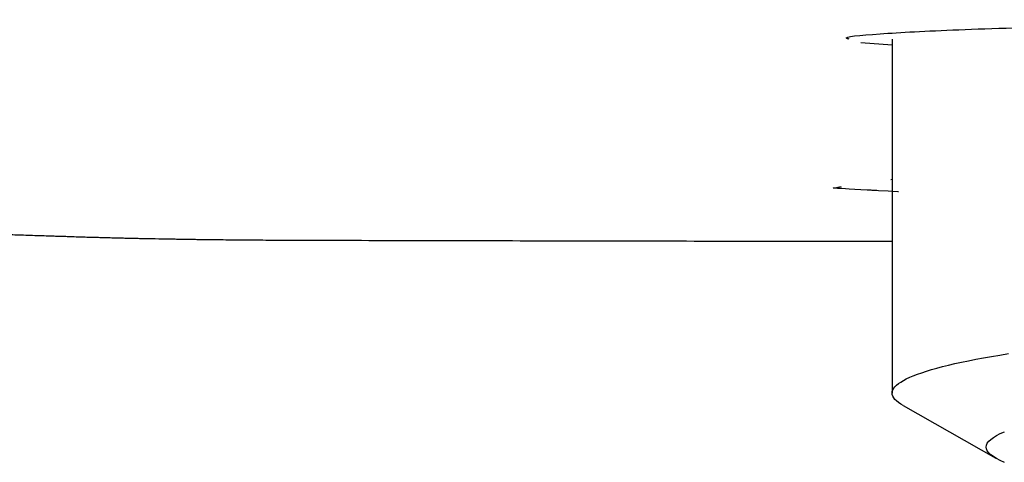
# Model space of a CAD drawing. Header units: millimetres. Extents: x 8 to 888, y 12 to 390.
# Tile 17 of 36: x 372.72 to 385.3, y 332.62 to 338.28. Entities that reach past the tile are written whole.
import ezdxf

# ---------------------------------------------------------------- set-up
doc = ezdxf.new("R2010")
doc.units = ezdxf.units.MM

msp = doc.modelspace()

# ---------------------------------------------------------------- linework, layer by layer
at = {"color": 7, "linetype": 'Continuous', "lineweight": 30}
for p, q in [((383.867, 338.032), (383.867, 333.509)), ((383.867, 337.957), (383.469, 337.985)), ((383.852, 336.24), (383.867, 336.241)), ((384.006, 333.351), (385.192, 332.676))]:
    msp.add_line(p, q, dxfattribs=at)
at = {"color": 7, "linetype": 'Continuous', "lineweight": 30, "flags": 128}
for points in [[(383.948, 336.083), (383.94, 336.083), (383.816, 336.089), (383.694, 336.095), (383.673, 336.097), (383.652, 336.098), (383.631, 336.099), (383.611, 336.1), (383.598, 336.101), (383.548, 336.103), (383.466, 336.108), (383.389, 336.112), (383.316, 336.116), (383.226, 336.122), (383.189, 336.124), (383.184, 336.125), (383.18, 336.125), (383.175, 336.125), (383.17, 336.126), (383.166, 336.126), (383.161, 336.126), (383.147, 336.127), (383.135, 336.128), (383.126, 336.129), (383.121, 336.129), (383.117, 336.129), (383.115, 336.129), (383.115, 336.129), (383.115, 336.129), (383.115, 336.129), (383.115, 336.129), (383.115, 336.129), (383.115, 336.129), (383.115, 336.129), (383.115, 336.129), (383.12, 336.13), (383.127, 336.132), (383.133, 336.133), (383.134, 336.133), (383.135, 336.133), (383.136, 336.133), (383.137, 336.134), (383.137, 336.134), (383.138, 336.134), (383.139, 336.134), (383.175, 336.14), (383.214, 336.147)], [(384.006, 333.351), (383.977, 333.368), (383.948, 333.388), (383.923, 333.408), (383.903, 333.428), (383.887, 333.449), (383.876, 333.469), (383.869, 333.489), (383.867, 333.509), (383.869, 333.529), (383.876, 333.55), (383.887, 333.57), (383.903, 333.59), (383.923, 333.61), (383.948, 333.63), (383.977, 333.65), (384.01, 333.67), (384.048, 333.69), (384.091, 333.71), (384.137, 333.73), (384.189, 333.75), (384.244, 333.769), (384.304, 333.789), (384.368, 333.808), (384.436, 333.827), (384.509, 333.847), (384.586, 333.866), (384.667, 333.885), (384.753, 333.903), (384.842, 333.922), (384.936, 333.941), (385.034, 333.959), (385.135, 333.977), (385.241, 333.995), (385.351, 334.013)], [(385.067, 332.819), (385.071, 332.844), (385.082, 332.868), (385.101, 332.893), (385.126, 332.917), (385.16, 332.942), (385.2, 332.966), (385.248, 332.991), (385.303, 333.015)], [(385.303, 332.623), (385.248, 332.647), (385.2, 332.672), (385.16, 332.696), (385.126, 332.721), (385.101, 332.745), (385.082, 332.77), (385.071, 332.794), (385.067, 332.819)]]:
    msp.add_lwpolyline(points, dxfattribs=at)
at = {"color": 7, "linetype": 'Continuous', "lineweight": 30}
for points, knots in [([(383.319, 338.032), (383.304, 338.036), (383.211, 338.06), (383.651, 338.101), (384.923, 338.172), (387.609, 338.232), (390.101, 338.267), (391.175, 338.28), (391.221, 338.28), (391.233, 338.28), (391.237, 338.28), (391.239, 338.28), (391.241, 338.28), (391.246, 338.28), (391.265, 338.28), (391.339, 338.28), (391.617, 338.281), (391.881, 338.281), (392.089, 338.282)], [0, 0, 0, 0, 0.034057, 0.206541, 0.378519, 0.715452, 0.937146, 0.944346, 0.946277, 0.946825, 0.946995, 0.947096, 0.947126, 0.947372, 0.948069, 0.950725, 0.961089, 1, 1, 1, 1]), ([(370.129, 335.606), (370.468, 335.597), (371.145, 335.58), (371.896, 335.557), (372.384, 335.542), (372.607, 335.535), (372.834, 335.527), (373.013, 335.522), (373.144, 335.517), (373.221, 335.515), (373.296, 335.513), (373.379, 335.51), (373.468, 335.507), (373.559, 335.504), (373.641, 335.502), (373.713, 335.5), (373.778, 335.498), (373.847, 335.496), (373.923, 335.494), (374.007, 335.492), (374.09, 335.49), (374.173, 335.488), (374.36, 335.484), (374.546, 335.481), (374.724, 335.478), (374.792, 335.477), (374.855, 335.476), (374.919, 335.475), (374.995, 335.473), (375.083, 335.472), (375.185, 335.471), (375.299, 335.47), (375.425, 335.468), (375.566, 335.467), (375.715, 335.466), (375.864, 335.465), (376.008, 335.464), (376.137, 335.463), (376.253, 335.463), (376.357, 335.463), (376.45, 335.462), (376.532, 335.462), (376.584, 335.462), (376.608, 335.462)], [0, 0, 0, 0, 0.1568904, 0.3135305, 0.3480157, 0.3825227, 0.4170574, 0.4531362, 0.4655053, 0.4774609, 0.4890028, 0.5002017, 0.5159691, 0.5300043, 0.5426001, 0.553755, 0.5634678, 0.572869, 0.5857255, 0.5985871, 0.6114536, 0.6243247, 0.6372002, 0.6979524, 0.7101121, 0.7200526, 0.7293379, 0.7392289, 0.7497253, 0.7643858, 0.7800837, 0.7968182, 0.8170916, 0.8387001, 0.8619267, 0.8858264, 0.9079353, 0.9282547, 0.9457755, 0.9617086, 0.9760559, 0.9888191, 1, 1, 1, 1]), ([(376.606, 335.462), (377.635, 335.46), (379.697, 335.455), (382.117, 335.451), (383.509, 335.449), (383.867, 335.449)], [0, 0, 0, 0, 0.4251261, 0.851877, 1, 1, 1, 1])]:
    msp.add_open_spline(points, degree=3, knots=knots, dxfattribs=at)

doc.saveas('drawing.dxf')
